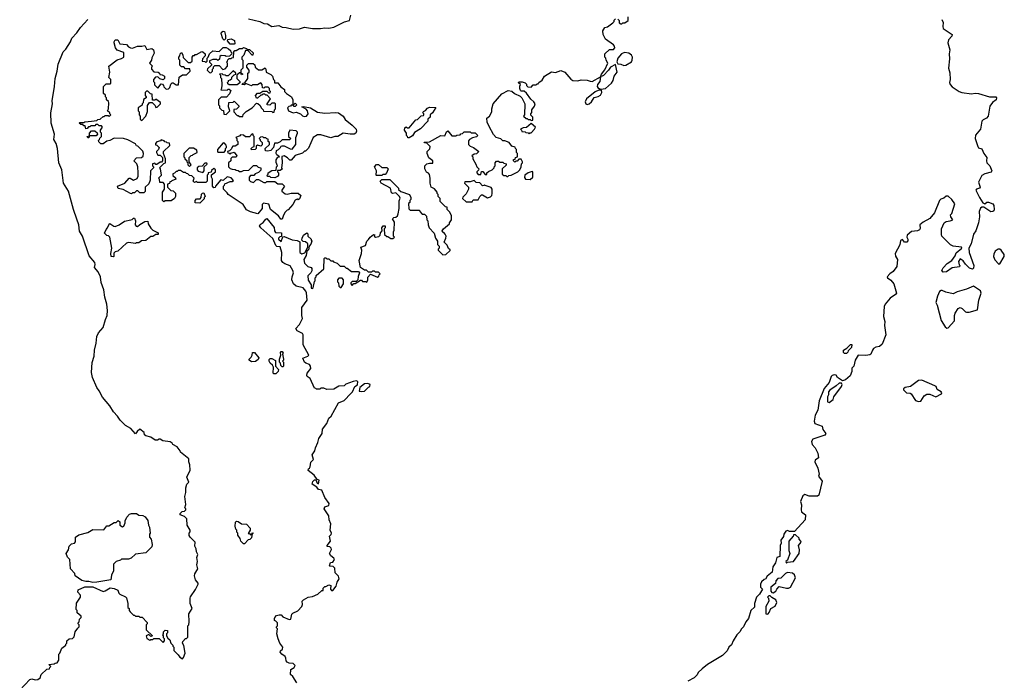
# Model space of a CAD drawing. Extents: x 1793424 to 1900092, y 321114 to 470632.
# Tile 184 of 256: x 1888635 to 1898318, y 398169 to 404662. Entities that reach past the tile are written whole.
import ezdxf

# ---------------------------------------------------------------- set-up
doc = ezdxf.new("R2010")
doc.units = 0

msp = doc.modelspace()

# ---------------------------------------------------------------- linework, layer by layer
at = {"layer": '0CON05XD'}
for points in [[(1889198.3, 402701.7), (1889164.2, 402795), (1889113.8, 402975), (1889066.7, 403055), (1889050, 403185), (1889018.8, 403255), (1889005.7, 403395), (1888992.5, 403445), (1888970, 403485), (1888975.9, 403535.9), (1888944, 403645), (1888941.2, 403745), (1888956.2, 403835), (1888953.8, 403865), (1888978, 404005), (1888982.5, 404085), (1889003.8, 404155), (1889013.8, 404225), (1889063.8, 404345), (1889088.8, 404371.2), (1889135, 404442.5), (1889148.3, 404481.7), (1889197.7, 404532.3), (1889232.5, 404585), (1889305, 404662.5)], [(1890885, 404671.2), (1890995, 404644.2), (1891034.3, 404624.3), (1891070.5, 404620.5), (1891115, 404593.8), (1891183, 404603), (1891217, 404587), (1891256.1, 404586.1), (1891325, 404568), (1891385, 404571.2), (1891435, 404588.8), (1891515, 404576.7), (1891593.8, 404573.8), (1891635, 404583.3), (1891675, 404580), (1891725, 404587.5), (1891828.3, 404641.7), (1891877, 404653), (1891892.5, 404705)], [(1891502.5, 402495), (1891507.5, 402485), (1891497.5, 402455), (1891480, 402435), (1891475, 402400), (1891460, 402385), (1891452.5, 402345), (1891430, 402305), (1891435, 402270), (1891470, 402235), (1891500, 402225), (1891507.5, 402215), (1891507, 402193), (1891497.5, 402175), (1891467.5, 402145), (1891473, 402103), (1891500, 402055), (1891501.7, 402021.7), (1891515, 402020), (1891520, 402025), (1891533, 402087), (1891540, 402095), (1891540, 402125), (1891550, 402135), (1891551.7, 402148.3), (1891627, 402213), (1891630, 402315), (1891635, 402320), (1891645, 402320), (1891655, 402310), (1891675, 402310), (1891695, 402290), (1891715, 402290), (1891721.7, 402281.7), (1891758.3, 402268.3), (1891785, 402240), (1891825, 402240), (1891845, 402220), (1891855, 402220), (1891898.3, 402188.3), (1891968.3, 402188.3), (1891977.5, 402175), (1891963, 402137), (1891960, 402105), (1891945, 402090), (1891905, 402090), (1891890, 402075), (1891890, 402065), (1891905, 402050), (1891921.7, 402068.3), (1891935, 402070), (1891985, 402100), (1891995, 402100), (1892005, 402090), (1892035, 402090), (1892048.3, 402081.7), (1892057.5, 402105), (1892058.3, 402131.7), (1892085, 402160), (1892155, 402130), (1892168.3, 402141.7), (1892170, 402155), (1892180, 402165), (1892165, 402180), (1892135, 402180), (1892125, 402190), (1892105, 402190), (1892095, 402180), (1892065, 402180), (1892045, 402200), (1892025, 402200), (1891987.5, 402227.5), (1891972.5, 402295), (1891997.5, 402365), (1892000, 402395), (1891990, 402425), (1892035, 402442.5), (1892047.5, 402485), (1892065, 402500), (1892080, 402525), (1892115, 402550), (1892128.3, 402548.3), (1892120, 402535), (1892133, 402523), (1892168.3, 402531.7), (1892180, 402545), (1892181.7, 402568.3), (1892200, 402585), (1892197.5, 402615), (1892210, 402635), (1892230, 402635), (1892230, 402615), (1892220, 402605), (1892221.7, 402551.7), (1892245, 402530), (1892255, 402530), (1892285, 402510), (1892305, 402510), (1892320, 402525), (1892310, 402535), (1892310, 402575), (1892317, 402593), (1892321.7, 402671.7), (1892302.5, 402705), (1892313, 402717), (1892335, 402720), (1892350, 402735), (1892357, 402753), (1892367.5, 402805), (1892368.3, 402881.7), (1892377, 402907), (1892370, 402925), (1892335, 402960), (1892305, 402953.3), (1892290.7, 402960.7), (1892280, 403005), (1892190, 403055), (1892180, 403075), (1892195, 403090), (1892275, 403090), (1892360, 403005), (1892361.7, 402991.7), (1892381.7, 402971.7), (1892467.5, 402945), (1892482.5, 402915), (1892480, 402895), (1892470, 402885), (1892470, 402865), (1892460, 402855), (1892461.7, 402801.7), (1892475, 402790), (1892565, 402790), (1892570, 402775), (1892591.7, 402751.7), (1892615, 402750), (1892635, 402730), (1892640, 402695), (1892650, 402685), (1892652.5, 402645), (1892662.5, 402615), (1892710, 402565), (1892722.5, 402515), (1892742.5, 402485), (1892743, 402453), (1892760, 402435), (1892760, 402415), (1892750, 402405), (1892750, 402395), (1892795, 402350), (1892827, 402353), (1892868.3, 402391.7), (1892868.3, 402398.3), (1892851.7, 402411.7), (1892840, 402445), (1892810, 402475), (1892826.4, 402513.6), (1892827.5, 402535), (1892820, 402555), (1892805, 402570), (1892795, 402570), (1892790, 402585), (1892803.6, 402606.4), (1892860, 402655), (1892860, 402665), (1892880, 402695), (1892880, 402735), (1892865, 402770), (1892840, 402795), (1892838.3, 402818.3), (1892821.7, 402821.7), (1892770, 402875), (1892770, 402905), (1892750, 402925), (1892750, 402945), (1892740, 402955), (1892740, 402965), (1892715, 403000), (1892682.5, 403015), (1892670, 403055), (1892672.5, 403105), (1892665, 403140), (1892655, 403152.5), (1892635, 403162.5), (1892620, 403195), (1892620, 403225), (1892640, 403245), (1892665, 403252.5), (1892698.3, 403251.7), (1892697.5, 403275), (1892657.5, 403305), (1892642.5, 403345), (1892643, 403367), (1892668.3, 403391.7), (1892670, 403415), (1892638.3, 403448.3), (1892615, 403450), (1892611.7, 403458.3), (1892665, 403460), (1892775, 403522.5), (1892815, 403520), (1892831.7, 403558.3), (1892845, 403570), (1892885, 403520), (1892925, 403520), (1892933, 403527), (1892965, 403530), (1892971.7, 403538.3), (1892988.3, 403541.7), (1893005, 403560), (1893065, 403560), (1893075, 403550), (1893115, 403550), (1893140, 403525), (1893128.3, 403511.7), (1893088.3, 403501.7), (1893057, 403483), (1893048.3, 403471.7), (1893047.5, 403455), (1893050, 403435), (1893065, 403420), (1893097, 403407), (1893150, 403365), (1893128.3, 403341.7), (1893105, 403340), (1893080, 403325), (1893090, 403315), (1893090, 403295), (1893121.7, 403241.7), (1893130, 403215), (1893150, 403195), (1893148.3, 403181.7), (1893130, 403165), (1893130, 403155), (1893145, 403140), (1893168.3, 403141.7), (1893175, 403170), (1893188.3, 403168.3), (1893211.7, 403141.7), (1893228.3, 403141.7), (1893230, 403155), (1893245, 403170), (1893280, 403185), (1893300, 403205), (1893300, 403215), (1893310, 403225), (1893310, 403255), (1893325, 403270), (1893345, 403270), (1893355, 403260), (1893385, 403260), (1893395, 403250), (1893420, 403245), (1893418.3, 403231.7), (1893380, 403195), (1893380, 403145), (1893395, 403130), (1893415, 403130), (1893425, 403120), (1893435, 403120), (1893445, 403130), (1893467, 403133), (1893535, 403167.5), (1893552.5, 403185), (1893567.5, 403215), (1893570, 403245), (1893580, 403255), (1893580, 403265), (1893565, 403290), (1893545, 403290), (1893528.3, 403271.7), (1893515, 403270), (1893505, 403260), (1893490, 403275), (1893491.7, 403288.3), (1893508.3, 403291.7), (1893511.7, 403308.3), (1893530, 403315), (1893530, 403345), (1893520, 403355), (1893520, 403385), (1893510, 403395), (1893508.3, 403408.3), (1893475, 403420), (1893450, 403455), (1893405, 403470), (1893385, 403470), (1893365, 403490), (1893320, 403505), (1893293, 403533), (1893253, 403613), (1893233, 403653), (1893230, 403695), (1893256.4, 403713.6), (1893277.5, 403755), (1893277.5, 403785), (1893290, 403835), (1893377, 403933), (1893437, 403967), (1893475, 403960), (1893500, 403935), (1893555, 403910), (1893573, 403893), (1893602.5, 403835), (1893600, 403725), (1893590, 403715), (1893615, 403690), (1893625, 403690), (1893635, 403680), (1893655, 403680), (1893665, 403670), (1893680, 403675), (1893680, 403705), (1893661.7, 403721.7), (1893660, 403735), (1893671.7, 403748.3), (1893670, 403775), (1893698.3, 403811.7), (1893702.5, 403835), (1893692.5, 403855), (1893660.7, 403880.7), (1893619.3, 403939.3), (1893595, 403960), (1893565, 403960), (1893560, 403965), (1893552.5, 403985), (1893552.5, 404007.5), (1893560, 404025), (1893541.7, 404041.7), (1893545, 404050), (1893575, 404050), (1893605, 404040), (1893618.3, 404028.3), (1893620, 404015), (1893631.7, 404001.7), (1893665, 404000), (1893685, 404020), (1893715, 404020), (1893725, 404030), (1893735, 404030), (1893740, 404045), (1893773, 404067), (1893795, 404107.5), (1893865, 404150), (1893905, 404142.5), (1893955, 404163.3), (1893996.4, 404146.4), (1894056.1, 404076.1), (1894075, 404063.8), (1894125, 404061.2), (1894155, 404070), (1894215, 404068.8), (1894245, 404056), (1894265, 404055.8), (1894345, 404100), (1894339.2, 404055), (1894318, 404025), (1894313.3, 404005), (1894325, 403987.5), (1894348.3, 403978.3), (1894395, 403986.2), (1894455, 404036.2), (1894472, 404065), (1894480, 404105), (1894511.4, 404145), (1894495, 404220), (1894443.6, 404196.4), (1894426.7, 404165), (1894375, 404113.8), (1894355, 404102.5), (1894350, 404105), (1894356.7, 404125), (1894389.5, 404170.5), (1894417.5, 404235), (1894402.5, 404265), (1894400, 404285), (1894390, 404295), (1894390, 404325), (1894435, 404370), (1894475, 404370), (1894487.5, 404385), (1894485, 404400), (1894473, 404413), (1894395, 404470), (1894372.5, 404515), (1894368.3, 404551.7), (1894390, 404585), (1894415, 404590), (1894468.3, 404631.7), (1894480, 404645), (1894481.7, 404658.3), (1894495, 404670)], [(1894518.3, 404668.3), (1894530, 404655), (1894531.7, 404631.7), (1894545, 404620), (1894555, 404620), (1894565, 404630), (1894585, 404630), (1894620, 404655), (1894618.3, 404688.3)], [(1897703.6, 404663.6), (1897716.7, 404635), (1897712, 404595), (1897716.2, 404575), (1897803.3, 404515), (1897800.7, 404499.3), (1897770, 404465), (1897761.2, 404435), (1897782, 404365), (1897773.8, 404325), (1897777.3, 404277.3), (1897770, 404185), (1897780.9, 404140.9), (1897784.6, 404075.4), (1897779.4, 404045), (1897785, 404024.3), (1897805, 404001.9), (1897874, 403955), (1897898.8, 403945), (1897995, 403933.8), (1898029.3, 403939.3), (1898065, 403936.7), (1898172.9, 403902.9), (1898235, 403902.5), (1898240, 403895), (1898236.7, 403875), (1898202.3, 403847.7), (1898175, 403812.5), (1898160, 403715), (1898143.3, 403695), (1898111.2, 403678.8), (1898095.9, 403664.1), (1898083.8, 403585), (1898034.4, 403525.6), (1898032, 403495), (1898056.7, 403415), (1898065, 403403.3), (1898095, 403391.2), (1898116, 403345), (1898145.9, 403305.9), (1898141.2, 403275), (1898146.1, 403256.1), (1898173.8, 403225), (1898193.3, 403175), (1898187.1, 403162.9), (1898125, 403147.5), (1898095, 403130), (1898063.8, 403065), (1898080, 403015), (1898073.6, 403006.4), (1898044.4, 402995.6), (1898038.8, 402985), (1898073, 402913), (1898105, 402862.5), (1898125, 402852.5), (1898145, 402867.5), (1898163, 402867), (1898205, 402852.5), (1898213.3, 402835), (1898218.8, 402795), (1898215.8, 402784.2), (1898205, 402776.7), (1898185, 402774.3), (1898115, 402818.8), (1898095, 402817.5), (1898085, 402810), (1898071.2, 402775), (1898072.5, 402725), (1898062.5, 402665), (1898037.5, 402587.5)], [(1890645, 404460), (1890633, 404473), (1890617.5, 404525), (1890620.7, 404539.3), (1890635, 404547.5), (1890647.5, 404545), (1890660, 404505), (1890660, 404475), (1890645, 404460)], [(1891215, 402700), (1891201.7, 402701.7), (1891180, 402735), (1891102.5, 402795), (1891085, 402850), (1891031.7, 402858.3), (1891020, 402845), (1891020, 402805), (1890977, 402753), (1890905, 402772.5), (1890865, 402792.5), (1890833.9, 402843.9), (1890683.6, 402943.6), (1890675, 402960), (1890640, 402995), (1890640, 403025), (1890650, 403035), (1890651.7, 403048.3), (1890705, 403070), (1890725, 403070), (1890738.3, 403081.7), (1890715, 403107.5), (1890675, 403117.5), (1890635, 403080), (1890611.7, 403088.3), (1890560, 403025), (1890558.3, 403011.7), (1890545, 403010), (1890530, 403025), (1890530, 403095), (1890520, 403115), (1890521.7, 403138.3), (1890560, 403165), (1890560, 403185), (1890545, 403200), (1890521.7, 403178.3), (1890518.3, 403161.7), (1890490, 403155), (1890490, 403145), (1890480, 403135), (1890480, 403075), (1890465, 403060), (1890385, 403060), (1890375, 403070), (1890353, 403063), (1890340, 403075), (1890350, 403105), (1890328.3, 403128.3), (1890305, 403130), (1890288.3, 403148.3), (1890275, 403150), (1890265, 403160), (1890245, 403160), (1890215, 403180), (1890195, 403180), (1890185, 403170), (1890175, 403170), (1890158.3, 403151.7), (1890141.7, 403148.3), (1890141.7, 403131.7), (1890168.3, 403108.3), (1890170, 403095), (1890131.7, 403078.3), (1890125, 403070), (1890111.7, 403068.3), (1890108.3, 403051.7), (1890090, 403045), (1890090, 403015), (1890121.7, 402981.7), (1890145, 402980), (1890168.3, 402958.3), (1890167.5, 402925), (1890156.4, 402903.6), (1890125, 402880), (1890065, 402880), (1890051.7, 402871.7), (1890040, 402885), (1890040, 402965), (1890060, 402995), (1890060, 403045), (1890045, 403060), (1890011.7, 403061.7), (1890010, 403095), (1890000, 403105), (1890030, 403135), (1890020, 403195), (1890010, 403205), (1890051.7, 403248.3), (1890070, 403255), (1890070, 403295), (1890050, 403345), (1890050, 403365), (1890110, 403425), (1890108.3, 403448.3), (1890085, 403450), (1890078.3, 403458.3), (1890061.7, 403461.7), (1890055, 403470), (1890025, 403480), (1890018.3, 403471.7), (1889985, 403460), (1889970, 403445), (1889971.7, 403431.7), (1889985, 403430), (1890007.5, 403405), (1890000, 403385), (1889980, 403365), (1889980, 403355), (1889995, 403330), (1890015, 403330), (1890038.3, 403308.3), (1890040, 403275), (1890028.3, 403261.7), (1890015, 403260), (1889985, 403240), (1889975, 403240), (1889965, 403250), (1889940, 403245), (1889940, 403225), (1889950, 403215), (1889950, 403205), (1889920, 403175), (1889917, 403083), (1889905, 403050), (1889870, 403015), (1889868.3, 402971.7), (1889855, 402960), (1889815, 402960), (1889798.3, 402978.3), (1889785, 402980), (1889765, 402960), (1889745, 402960), (1889735, 402950), (1889725, 402952.5), (1889653.6, 402993.6), (1889605, 403002.5), (1889597.5, 403025), (1889670, 403055), (1889710, 403105), (1889720, 403105), (1889755, 403083.3), (1889789.2, 403100.8), (1889798.8, 403125), (1889801.2, 403155), (1889797.5, 403215), (1889787.5, 403245), (1889757.5, 403275), (1889785, 403303.3), (1889831.7, 403308.3), (1889848.3, 403321.7), (1889852.5, 403345), (1889845, 403370), (1889798.3, 403418.3), (1889785, 403422.5), (1889775, 403440), (1889699.5, 403479.5), (1889656.4, 403493.6), (1889563.6, 403496.4), (1889520, 403475), (1889491.7, 403468.3), (1889455, 403440), (1889431.7, 403441.7), (1889411.7, 403461.7), (1889410, 403475), (1889420, 403485), (1889421.7, 403498.3), (1889440, 403515), (1889440, 403545), (1889430, 403555), (1889430, 403575), (1889450, 403605), (1889438.3, 403618.3), (1889415, 403620), (1889405, 403630), (1889385, 403630), (1889375, 403620), (1889335, 403620), (1889325, 403610), (1889311.7, 403608.3), (1889298.3, 403591.7), (1889285, 403590), (1889278.3, 403618.3), (1889265, 403620), (1889255, 403630), (1889235, 403630), (1889220, 403645), (1889225, 403650), (1889265, 403650), (1889275, 403657.5), (1889340, 403665), (1889395, 403670), (1889405, 403680), (1889427, 403683), (1889455, 403710), (1889465, 403710), (1889475, 403720), (1889505, 403720), (1889515, 403710), (1889530, 403725), (1889520, 403735), (1889520, 403745), (1889500, 403765), (1889507.5, 403785), (1889510, 403845), (1889507, 403857), (1889490, 403875), (1889490, 403895), (1889480, 403905), (1889478.3, 403918.3), (1889460, 403935), (1889460, 404005), (1889485, 404030), (1889525, 404030), (1889530, 404035), (1889530, 404075), (1889510, 404095), (1889520, 404145), (1889512.5, 404205), (1889595, 404267.5), (1889635, 404280), (1889660, 404295), (1889658.3, 404338.3), (1889595, 404361.2), (1889576.7, 404385), (1889562.5, 404435), (1889562.5, 404445), (1889575, 404462.5), (1889600, 404465), (1889620, 404425), (1889685, 404418), (1889705.9, 404395.9), (1889725, 404386.7), (1889745, 404382.5), (1889795, 404400), (1889835, 404400), (1889865, 404407.5), (1889885, 404367.5), (1889935, 404380), (1889950, 404365), (1889956.4, 404333.6), (1889933, 404287), (1889930, 404265), (1889910, 404235), (1889940, 404205), (1889930, 404195), (1889930, 404175), (1889955, 404150), (1889997, 404147), (1890010, 404135), (1890011.7, 404121.7), (1890035, 404120), (1890060, 404105), (1890060, 404085), (1890045, 404070), (1890011.7, 404081.7), (1889995, 404100), (1889971.7, 404098.3), (1889950, 404075), (1889950, 404055), (1889960, 404045), (1889961.7, 404021.7), (1889995, 403990), (1890025, 404030), (1890038.3, 404028.3), (1890050, 404015), (1890051.7, 404001.7), (1890075, 403980), (1890098.3, 403981.7), (1890110, 403995), (1890121.7, 404028.3), (1890135, 404040), (1890145, 404040), (1890175, 404020), (1890198.3, 404021.7), (1890201.7, 404098.3), (1890235, 404120), (1890275, 404120), (1890310, 404155), (1890308.3, 404178.3), (1890265, 404180), (1890248.3, 404198.3), (1890225, 404200), (1890210, 404215), (1890210, 404265), (1890200, 404275), (1890200, 404295), (1890210, 404305), (1890213, 404327), (1890225, 404340), (1890240, 404315), (1890241.7, 404291.7), (1890291.7, 404241.7), (1890315, 404240), (1890330, 404255), (1890330, 404295), (1890341.7, 404308.3), (1890355, 404310), (1890361.7, 404318.3), (1890375, 404320), (1890425, 404347.5), (1890437, 404347), (1890460, 404325), (1890460, 404305), (1890431.7, 404278.3), (1890430, 404255), (1890455, 404250), (1890465, 404240), (1890480, 404255), (1890480, 404285), (1890490, 404295), (1890500, 404325), (1890533, 404357), (1890595, 404350), (1890635, 404390), (1890665, 404390), (1890690, 404375), (1890708.3, 404358.3), (1890710, 404345), (1890720, 404335), (1890718.3, 404321.7), (1890698.3, 404301.7), (1890665, 404300), (1890655, 404307.5), (1890615, 404310), (1890601.7, 404298.3), (1890600, 404275), (1890585, 404260), (1890575, 404270), (1890535, 404270), (1890501.7, 404258.3), (1890500, 404245), (1890520, 404225), (1890520, 404215), (1890481.7, 404178.3), (1890480, 404165), (1890501.7, 404141.7), (1890515, 404140), (1890530, 404155), (1890530, 404175), (1890540, 404185), (1890541.7, 404198.3), (1890555, 404210), (1890595, 404210), (1890633, 404173), (1890655, 404180), (1890680, 404205), (1890680, 404235), (1890670, 404245), (1890680, 404255), (1890681.7, 404268.3), (1890695, 404280), (1890715, 404280), (1890721.7, 404288.3), (1890738.3, 404291.7), (1890740, 404345), (1890751.7, 404358.3), (1890765, 404360), (1890795, 404380), (1890825, 404380), (1890835, 404387.5), (1890865, 404380), (1890875, 404370), (1890895, 404370), (1890930, 404335), (1890928.3, 404311.7), (1890921.7, 404311.7), (1890878.3, 404358.3), (1890855, 404360), (1890838.3, 404311.7), (1890820, 404295), (1890820, 404275), (1890830, 404265), (1890830, 404185), (1890810, 404165), (1890810, 404140), (1890830, 404125), (1890815, 404120), (1890810, 404140), (1890795, 404140), (1890770, 404115), (1890770, 404085), (1890800, 404055), (1890798.3, 404041.7), (1890775, 404020), (1890695, 404020), (1890681.7, 404031.7), (1890680, 404045), (1890690, 404055), (1890690, 404065), (1890705, 404070), (1890720, 404085), (1890721.7, 404098.3), (1890745, 404120), (1890760, 404125), (1890760, 404135), (1890735, 404160), (1890685, 404110), (1890665, 404110), (1890657, 404117), (1890635, 404120), (1890625, 404130), (1890600, 404125), (1890610, 404115), (1890610, 404095), (1890620, 404085), (1890621.7, 404021.7)], [(1890745, 404420), (1890705, 404420), (1890680, 404455), (1890681.7, 404468.3), (1890715, 404472.5), (1890746.4, 404456.4), (1890750, 404425), (1890745, 404420)], [(1894575, 404210.8), (1894595, 404214.4), (1894651.1, 404248.9), (1894659.4, 404265), (1894661.1, 404295), (1894651.9, 404311.9), (1894625, 404331.1), (1894581.2, 404338.8), (1894554.2, 404325.8), (1894516.2, 404283.8), (1894507, 404247), (1894518.3, 404228.3), (1894545, 404226), (1894575, 404210.8)], [(1890621.7, 404021.7), (1890620, 403985), (1890611.7, 403971.7), (1890675, 403970), (1890685, 403980), (1890695, 403980), (1890710, 403965), (1890698.3, 403931.7), (1890668.3, 403901.7), (1890615, 403900), (1890590, 403875), (1890590, 403825), (1890600, 403815), (1890600, 403795), (1890621.7, 403771.7), (1890638.3, 403768.3), (1890641.7, 403731.7), (1890665, 403730), (1890700, 403765), (1890690, 403805), (1890691.7, 403848.3), (1890735, 403850), (1890745, 403860), (1890790, 403815), (1890790, 403805), (1890768.3, 403781.7), (1890741.7, 403778.3), (1890740, 403755), (1890775, 403720), (1890785, 403720), (1890795, 403710), (1890828.3, 403711.7), (1890831.7, 403728.3), (1890861.7, 403758.3), (1890920, 403795), (1890965, 403840), (1890978.3, 403838.3), (1890998.3, 403818.3), (1891010, 403795), (1891030, 403775), (1891031.7, 403761.7), (1891115, 403760), (1891125, 403750), (1891138.3, 403751.7), (1891140, 403775), (1891150, 403785), (1891150, 403835), (1891145, 403840), (1891115, 403840), (1891095, 403820), (1891070, 403825), (1891070, 403835), (1891100, 403885), (1891068.3, 403918.3), (1891055, 403920), (1891045, 403930), (1891025, 403930), (1891015, 403920), (1891005, 403920), (1890975, 403890), (1890965, 403890), (1890952.5, 403915), (1890975, 403940), (1890995, 403940), (1891025, 403960), (1891065, 403960), (1891081.7, 403941.7), (1891098.3, 403941.7), (1891100, 403955), (1891090, 403965), (1891090, 403985), (1891078.3, 403998.3), (1891045, 404000), (1891035, 403990), (1891021.7, 403991.7), (1891020, 404025), (1891005, 404040), (1890975, 404020), (1890925, 404020), (1890915, 404010), (1890865, 404030), (1890855, 404030), (1890845, 404020), (1890820, 404025), (1890831.7, 404038.3), (1890848.3, 404041.7), (1890880, 404085), (1890880, 404135), (1890890, 404145), (1890890, 404165), (1890870, 404195), (1890870, 404215), (1890885, 404230), (1890931.7, 404231.7), (1890947, 404217), (1890950, 404195), (1890985, 404170), (1891015, 404170), (1891048.3, 404188.3), (1891057, 404177), (1891060, 404145), (1891105, 404122.5), (1891122.5, 404105), (1891130, 404075), (1891140, 404065), (1891141.7, 404041.7), (1891175, 404040), (1891203.3, 404003.3), (1891240, 403975), (1891240, 403955), (1891260, 403935), (1891307.5, 403905), (1891320, 403875), (1891321.7, 403831.7), (1891335, 403830), (1891345, 403840), (1891360, 403825), (1891345, 403810), (1891335, 403810), (1891325, 403820), (1891305, 403820), (1891298.3, 403811.7), (1891281.7, 403808.3), (1891270, 403795), (1891280, 403765), (1891325, 403747.5), (1891355, 403752.5), (1891396.1, 403736.1), (1891415, 403716.7), (1891431.7, 403711.7), (1891455.7, 403714.3), (1891472, 403735), (1891464.3, 403764.3), (1891451.7, 403781.7), (1891410, 403805), (1891425, 403810), (1891495, 403796.7), (1891565, 403751.2), (1891635, 403742), (1891745, 403748.8), (1891770, 403745), (1891817.5, 403715), (1891835, 403680), (1891905.9, 403625.9), (1891942.5, 403585), (1891947.5, 403565), (1891940, 403545), (1891925, 403537.5), (1891885, 403536.7), (1891815, 403546.7), (1891765, 403513.3), (1891735, 403513.3), (1891695, 403500), (1891595, 403531.2), (1891565, 403530), (1891522.5, 403505), (1891475, 403400), (1891445, 403370), (1891435, 403370), (1891415, 403350), (1891345, 403327.5), (1891305, 403282.5), (1891291.7, 403281.7), (1891270, 403305), (1891235, 403322.5), (1891211.7, 403318.3), (1891217.5, 403255), (1891210, 403205), (1891220, 403195), (1891195, 403180), (1891171.7, 403178.3), (1891170, 403165), (1891180, 403155), (1891180, 403135), (1891169.3, 403120.7), (1891145, 403107.5), (1891105, 403110), (1891095, 403120), (1891071.7, 403121.7), (1891070, 403135), (1891080, 403145), (1891080, 403155), (1891115, 403180), (1891158.3, 403181.7), (1891160, 403215), (1891170, 403225), (1891157, 403257), (1891157, 403283), (1891175, 403310), (1891190, 403315), (1891163.3, 403333.3), (1891157.5, 403345), (1891160, 403375), (1891180, 403385), (1891200, 403405), (1891205, 403420), (1891215, 403422.5), (1891235, 403422.5), (1891295, 403392.5), (1891315, 403390), (1891350, 403435), (1891350, 403505), (1891367.5, 403545), (1891367, 403557), (1891355, 403570), (1891290, 403575), (1891277.5, 403545), (1891280, 403515), (1891300, 403495), (1891288.3, 403481.7), (1891215, 403480), (1891195, 403460), (1891171.7, 403448.3), (1891141.7, 403448.3), (1891130, 403405), (1891105, 403377.5), (1891075, 403370), (1891051.7, 403371.7), (1891050, 403395), (1891090, 403435), (1891090, 403455), (1891080, 403465), (1891078.3, 403488.3), (1891065, 403490), (1891055, 403500), (1891035, 403500), (1891025, 403510), (1891001.7, 403508.3), (1890990, 403495), (1891000, 403485), (1891000, 403475), (1891020, 403455), (1891018.3, 403431.7), (1891005, 403420), (1890975, 403430), (1890961.7, 403418.3), (1890960, 403395), (1890950, 403385), (1890915, 403382.5), (1890910, 403395), (1890925, 403410), (1890940, 403415), (1890940, 403515), (1890930, 403525), (1890930, 403535), (1890921.7, 403538.3), (1890895, 403510), (1890855, 403510), (1890837, 403527), (1890805, 403530), (1890798.3, 403521.7), (1890760, 403505), (1890770, 403495), (1890770, 403475), (1890780, 403465), (1890780, 403435), (1890755, 403420), (1890731.7, 403418.3), (1890720, 403405), (1890718.3, 403391.7), (1890698.3, 403371.7), (1890680, 403365), (1890681.7, 403351.7), (1890695, 403350), (1890705, 403340), (1890711.7, 403348.3), (1890745, 403360), (1890770, 403325), (1890765, 403310), (1890725, 403310), (1890711.7, 403298.3), (1890710, 403275), (1890690, 403255), (1890690, 403215), (1890705, 403200), (1890723, 403193), (1890755, 403190), (1890763, 403183), (1890785, 403180), (1890795, 403170), (1890815, 403170), (1890835, 403180), (1890887, 403183), (1890935, 403230), (1890965, 403230), (1890981.7, 403211.7), (1891006.4, 403206.4), (1891007, 403183), (1890985, 403160), (1890951.7, 403148.3), (1890938.3, 403131.7), (1890905, 403130), (1890890, 403115), (1890893, 403083), (1890905, 403070), (1890935, 403060), (1890951.7, 403078.3), (1890965, 403090), (1890985, 403090), (1891035, 403060), (1891055, 403060), (1891065, 403070), (1891145, 403070), (1891175, 403050), (1891217, 403047), (1891237.5, 403025), (1891213, 402987), (1891212.5, 402975), (1891245, 402950), (1891265, 402947.5), (1891305, 402957.5), (1891375, 402957.5), (1891400, 402935), (1891385, 402900), (1891375, 402892.5), (1891365, 402897.5), (1891343.6, 402886.4), (1891322.5, 402845), (1891275, 402792.5), (1891265, 402790), (1891245, 402770), (1891228.3, 402741.7), (1891215, 402700)], [(1889835, 403670), (1889877, 403713), (1889891.7, 403758.3), (1889893, 403817), (1889911.7, 403848.3), (1889938.3, 403848.3), (1889968.3, 403818.3), (1889975, 403800), (1889988.3, 403801.7), (1890020, 403835), (1890018.3, 403848.3), (1889975, 403880), (1889965, 403870), (1889941.7, 403871.7), (1889938.3, 403928.3), (1889921.7, 403931.7), (1889895, 403960), (1889881.7, 403958.3), (1889870, 403945), (1889870, 403915), (1889880, 403905), (1889880, 403895), (1889851.7, 403878.3), (1889850, 403845), (1889840, 403835), (1889838.3, 403821.7), (1889800, 403795), (1889800, 403765), (1889810, 403755), (1889810, 403725), (1889820, 403715), (1889820, 403685), (1889835, 403670)], [(1894215, 403828.5), (1894235, 403833.1), (1894258.5, 403855), (1894283, 403897), (1894325, 403907.3), (1894345, 403920.6), (1894358.6, 403945), (1894355, 403970), (1894330.7, 403969.3), (1894295, 403952), (1894207.5, 403882.5), (1894197.1, 403855), (1894202.9, 403835), (1894215, 403828.5)], [(1892465, 403500), (1892451.7, 403501.7), (1892450, 403515), (1892440, 403525), (1892440, 403545), (1892420, 403575), (1892421.7, 403598.3), (1892435, 403610), (1892445, 403600), (1892465, 403600), (1892531.7, 403678.3), (1892548.3, 403681.7), (1892583, 403717), (1892605, 403720), (1892610, 403725), (1892610, 403735), (1892600, 403745), (1892605, 403760), (1892625, 403770), (1892645, 403792.5), (1892665, 403802.5), (1892728.3, 403798.3), (1892693, 403747), (1892670, 403725), (1892670, 403705), (1892650, 403685), (1892650, 403665), (1892575, 403590), (1892517, 403553), (1892499.3, 403520.7), (1892465, 403500)], [(1889315, 403500), (1889305, 403500), (1889300, 403515), (1889320, 403520), (1889320, 403545), (1889341.7, 403568.3), (1889375, 403570), (1889398.3, 403548.3), (1889400, 403535), (1889388.3, 403521.7), (1889320, 403520), (1889315, 403500)], [(1893645, 403540), (1893651.7, 403548.3), (1893665, 403550), (1893697.5, 403585), (1893707.5, 403605), (1893665, 403640), (1893618.3, 403601.7), (1893585, 403600), (1893560, 403585), (1893570, 403575), (1893571.7, 403561.7), (1893605, 403560), (1893611.7, 403551.7), (1893635, 403550), (1893645, 403540)], [(1890305, 403220), (1890320, 403235), (1890300, 403265), (1890301.7, 403308.3), (1890321.7, 403328.3), (1890335, 403330), (1890341.7, 403338.3), (1890380, 403355), (1890378.3, 403378.3), (1890345, 403400), (1890301.7, 403398.3), (1890250, 403345), (1890250, 403315), (1890260, 403305), (1890260, 403295), (1890278.3, 403278.3), (1890280, 403265), (1890290, 403255), (1890290, 403235), (1890305, 403220)], [(1890645, 403360), (1890660, 403375), (1890660, 403395), (1890670, 403405), (1890670, 403415), (1890667, 403427), (1890648.3, 403448.3), (1890635, 403450), (1890580, 403385), (1890580, 403365), (1890585, 403360), (1890645, 403360)], [(1890435, 403160), (1890450, 403175), (1890450, 403215), (1890478.3, 403241.7), (1890475, 403250), (1890455, 403250), (1890428.3, 403221.7), (1890395, 403220), (1890380, 403205), (1890380, 403185), (1890391.7, 403171.7), (1890435, 403160)], [(1892195, 403130), (1892145, 403130), (1892140, 403135), (1892142.5, 403175), (1892123.3, 403215), (1892145, 403240), (1892165, 403240), (1892195, 403210), (1892245, 403210), (1892260, 403195), (1892245, 403160), (1892228.3, 403141.7), (1892205, 403140), (1892195, 403130)], [(1893655, 403090), (1893680, 403115), (1893680, 403165), (1893675, 403170), (1893635, 403157.5), (1893603.3, 403135), (1893600.7, 403110.7), (1893610, 403095), (1893655, 403090)], [(1893085, 402870), (1893095, 402890), (1893145, 402890), (1893160, 402925), (1893175, 402940), (1893185, 402940), (1893235, 402910), (1893265, 402920), (1893276.7, 402933.3), (1893282.5, 402955), (1893282.5, 402995), (1893273, 403013), (1893212.5, 403032.5), (1893205, 403040), (1893198.3, 403031.7), (1893185, 403030), (1893158.3, 403058.3), (1893123, 403063), (1893105, 403080), (1893065, 403067.5), (1893011.7, 403068.3), (1893010, 403055), (1893050, 403015), (1893050, 402995), (1893025, 402950), (1892991.7, 402918.3), (1892990, 402905), (1893025, 402870), (1893085, 402870)], [(1890405, 402860), (1890361.7, 402861.7), (1890360, 402885), (1890375, 402900), (1890408.3, 402901.7), (1890420, 402915), (1890421.7, 402948.3), (1890431.7, 402958.3), (1890445, 402960), (1890460, 402925), (1890450, 402915), (1890448.3, 402901.7), (1890405, 402860)], [(1898037.5, 402587.5), (1898016.1, 402553.9), (1897990.5, 402459.5), (1897970, 402415), (1897971.2, 402375), (1898016.7, 402245), (1898015, 402220), (1898005, 402210), (1897975, 402220), (1897935, 402260), (1897913, 402293), (1897885, 402310), (1897867.5, 402285), (1897873, 402253), (1897880, 402245), (1897878.3, 402231.7), (1897805, 402222.5), (1897747.7, 402182.3), (1897715, 402180), (1897703.3, 402195), (1897715.9, 402224.1), (1897755, 402266.7), (1897802.5, 402295), (1897835, 402340), (1897845, 402370), (1897900, 402415), (1897895, 402427.5), (1897815, 402436.7), (1897789.3, 402449.3), (1897703.6, 402533.6), (1897699.3, 402549.3), (1897701.2, 402605), (1897726.7, 402665), (1897745, 402678.8), (1897786.1, 402683.9), (1897810, 402695), (1897792.5, 402725), (1897790, 402745), (1897801.7, 402758.3), (1897831.7, 402851.7), (1897803, 402893), (1897767, 402927), (1897745, 402926.7), (1897723.6, 402906.4), (1897691.7, 402898.3), (1897680, 402885), (1897632.5, 402765), (1897585, 402707.5), (1897519.3, 402670.7), (1897487.5, 402645), (1897491.7, 402608.3), (1897483.8, 402595), (1897465, 402586.9), (1897405, 402580), (1897363.3, 402545), (1897357.5, 402525), (1897368, 402505), (1897367.7, 402487.7), (1897360, 402475), (1897335, 402474.2), (1897315, 402500), (1897297.3, 402492.7), (1897290.2, 402449.8), (1897244.2, 402365), (1897246.1, 402336.1), (1897266.7, 402305), (1897260.8, 402235), (1897225, 402185.7), (1897193.1, 402165), (1897167.1, 402135), (1897170, 402125), (1897200.8, 402100.9), (1897229.5, 402065), (1897258.1, 401975), (1897248.8, 401961.2), (1897195.8, 401925), (1897146.2, 401865), (1897135.9, 401844.1), (1897128.8, 401745), (1897141.2, 401695), (1897140, 401655), (1897153.8, 401565), (1897115, 401472.5), (1897089.7, 401450.3), (1897055, 401443.1), (1897031.4, 401428.6), (1897020, 401415), (1897006.2, 401375), (1896993.9, 401366.1), (1896955, 401360), (1896880, 401365), (1896851.2, 401315), (1896836.7, 401255), (1896817.5, 401235), (1896818.8, 401205), (1896800.3, 401159.7), (1896755, 401120.8), (1896725, 401112.5), (1896677.5, 401145), (1896665, 401167.5), (1896645, 401172.5), (1896625, 401163.3), (1896616.1, 401153.9), (1896595.8, 401094.2), (1896545, 401037.5), (1896498, 400915), (1896483.3, 400825), (1896458.8, 400775), (1896446.7, 400715), (1896455, 400692.5), (1896525, 400667.5), (1896532.3, 400632.3), (1896562.5, 400595), (1896551.7, 400578.3), (1896435, 400537.5), (1896420, 400515), (1896426.4, 400486.4), (1896457.5, 400455), (1896485, 400400), (1896490, 400355), (1896458.3, 400331.7), (1896453, 400317), (1896484.2, 400255), (1896496.2, 400195), (1896491.2, 400175), (1896526.9, 400125), (1896493, 399987), (1896482.1, 399977.9), (1896465, 399978.2), (1896398.1, 399978.1), (1896355, 399994), (1896335, 399982.5), (1896313.8, 399925), (1896323.6, 399893.6), (1896320, 399845), (1896324.5, 399824.5), (1896361.2, 399795), (1896358.8, 399745), (1896255, 399630), (1896205, 399632.5), (1896185, 399640), (1896170, 399635), (1896150, 399605), (1896147, 399583), (1896120, 399545), (1896122.5, 399515), (1896112.5, 399495), (1896110, 399385), (1896080, 399375), (1896067, 399323), (1896042.5, 399285), (1896035, 399230), (1895987, 399193), (1895968.3, 399161.7), (1895955, 399160), (1895930, 399135), (1895920, 399115), (1895920, 399085), (1895940, 399065), (1895910, 399015), (1895880, 398985), (1895862.5, 398925), (1895861.7, 398888.3), (1895823.9, 398856.1), (1895802.5, 398775), (1895776.4, 398743.6), (1895752.5, 398695), (1895732.5, 398675), (1895716.4, 398643.6), (1895687.5, 398615), (1895650, 398555), (1895633.6, 398516.4), (1895607.5, 398495), (1895593, 398457), (1895545, 398412.5), (1895400, 398325), (1895345, 398280), (1895307.5, 398245), (1895296.4, 398223.6), (1895266.4, 398193.6), (1895205, 398160)], [(1888635, 398072.5), (1888735, 398177.5), (1888755, 398183.3), (1888786.4, 398173.6), (1888815, 398176.7), (1888836.2, 398193.8), (1888847.5, 398225), (1888901.7, 398278.3), (1888928.3, 398281.7), (1888930, 398295), (1888940, 398305), (1888920, 398325), (1888975, 398330), (1888983, 398337), (1889005, 398340), (1889020, 398365), (1889020, 398425), (1889030, 398435), (1889050, 398485), (1889090, 398515), (1889090, 398525), (1889100, 398535), (1889100, 398555), (1889120, 398575), (1889155, 398580), (1889170, 398595), (1889180, 398645), (1889208.3, 398681.7), (1889220, 398695), (1889220, 398715), (1889210, 398725), (1889210, 398735), (1889220, 398745), (1889221.7, 398768.3), (1889240, 398785), (1889238.3, 398798.3), (1889201.7, 398831.7), (1889200, 398855), (1889190, 398865), (1889193, 398927), (1889232.5, 398985), (1889232.5, 399005), (1889207.5, 399035), (1889210.7, 399059.3), (1889275, 399086.7), (1889355, 399086.7), (1889455, 399042.5), (1889475, 399047.5), (1889525, 399077.5), (1889565, 399070), (1889600, 399055), (1889610, 399025), (1889620, 399015), (1889675, 398990), (1889685, 398980), (1889700, 398925), (1889700, 398885), (1889710, 398875), (1889710, 398855), (1889721.7, 398841.7), (1889755, 398810), (1889765, 398810), (1889775, 398800), (1889805, 398800), (1889815, 398790), (1889838.3, 398788.3), (1889888.3, 398738.3), (1889890, 398725), (1889880, 398715), (1889880, 398665), (1889940, 398605), (1889925, 398600), (1889905, 398620), (1889880, 398605), (1889885, 398580), (1889915, 398562.5), (1889925, 398570), (1889945, 398570), (1889955, 398580), (1890005, 398580), (1890045, 398540), (1890060, 398555), (1890060, 398575), (1890050, 398585), (1890050, 398605), (1890042.5, 398615), (1890050, 398625), (1890050, 398645), (1890065, 398660), (1890088.3, 398658.3), (1890090, 398635), (1890080, 398625), (1890080, 398605), (1890091.7, 398581.7), (1890110, 398565), (1890120, 398535), (1890140, 398515), (1890140, 398505), (1890150, 398495), (1890151.7, 398461.7), (1890195, 398420), (1890210, 398395), (1890235, 398380), (1890247, 398393), (1890262.5, 398435), (1890249.3, 398509.3), (1890237.5, 398535), (1890238.3, 398551.7), (1890265, 398580), (1890275, 398580), (1890287, 398593), (1890290, 398705), (1890297, 398713), (1890302.5, 398745), (1890298.3, 398821.7), (1890332.5, 398875), (1890312.5, 398925), (1890310, 398975), (1890315, 398990), (1890365, 399060), (1890390, 399115), (1890390, 399125), (1890362.5, 399155), (1890353.3, 399195), (1890357.5, 399215), (1890387.5, 399265), (1890377.5, 399305), (1890382.5, 399335), (1890377.5, 399375), (1890387.5, 399405), (1890373, 399433), (1890371.7, 399461.7), (1890358.3, 399488.3), (1890360, 399525), (1890310, 399575), (1890303, 399593), (1890300, 399615), (1890311.7, 399628.3), (1890312.5, 399645), (1890283, 399693), (1890277.5, 399755), (1890255, 399780), (1890212.5, 399795), (1890213, 399807), (1890231.7, 399828.3), (1890255, 399830), (1890270, 399845), (1890270, 399855), (1890260, 399865), (1890270, 399895), (1890257.5, 399975), (1890267.5, 400015), (1890268.3, 400061.7), (1890280, 400095), (1890297.5, 400115), (1890280, 400165), (1890312.5, 400235), (1890307.5, 400285), (1890297.5, 400315), (1890297.5, 400345), (1890215, 400410), (1890212.5, 400425), (1890183, 400463), (1890140, 400485), (1890135, 400500), (1890115, 400512.5), (1890043.6, 400523.6), (1890015, 400540), (1890005, 400540), (1889991.7, 400528.3), (1889968.3, 400528.3), (1889925, 400557.5), (1889875, 400570), (1889863, 400583), (1889860, 400605), (1889815, 400636.7), (1889790, 400615), (1889775, 400590), (1889727.5, 400645), (1889673.9, 400673.9), (1889622.5, 400725), (1889597.5, 400765), (1889557.7, 400807.7), (1889521.2, 400865), (1889450.9, 400950.9), (1889416.7, 401015), (1889393.8, 401045), (1889351.2, 401145), (1889340, 401195), (1889346.4, 401293.6), (1889366.7, 401355), (1889370, 401415), (1889388.3, 401481.7), (1889393.6, 401546.4), (1889410, 401585), (1889456.7, 401635), (1889477.5, 401715), (1889496.2, 401753.8), (1889498.8, 401805), (1889492, 401865), (1889471.2, 401935), (1889463.3, 402005), (1889435, 402080), (1889430, 402135), (1889406, 402185), (1889370, 402225), (1889378.8, 402255), (1889373.8, 402275), (1889319.7, 402339.7), (1889254.2, 402535), (1889224.3, 402584.3), (1889215.7, 402645), (1889198.3, 402701.7)], [(1889555, 402330), (1889533.3, 402335), (1889530, 402365), (1889542.5, 402415), (1889520, 402525), (1889508.3, 402538.3), (1889491.7, 402541.7), (1889470, 402565), (1889485, 402600), (1889500, 402615), (1889510, 402645), (1889522.5, 402657.5), (1889561.2, 402631.2), (1889575, 402630), (1889614.2, 402645.8), (1889665, 402681.2), (1889727, 402693), (1889742.5, 402697.5), (1889755, 402710), (1889765, 402710), (1889772.5, 402685), (1889770, 402645), (1889781.7, 402631.7), (1889795, 402630), (1889815, 402650), (1889865, 402677.5), (1889895, 402680), (1889897.5, 402655), (1889923.6, 402613.6), (1889945, 402592.5), (1889998.3, 402568.3), (1889998.3, 402551.7), (1889975, 402550), (1889945, 402530), (1889925, 402530), (1889875, 402490), (1889833, 402487), (1889805, 402470), (1889785, 402470), (1889775, 402462.5), (1889705, 402471.2), (1889683.9, 402466.1), (1889600, 402385), (1889575, 402380), (1889561.7, 402368.3), (1889560, 402335), (1889555, 402330)], [(1891358.8, 398145), (1891320, 398205), (1891297.5, 398225), (1891302.5, 398275), (1891335, 398293.8), (1891343.8, 398315), (1891325, 398333.3), (1891285, 398337.5), (1891265, 398347.5), (1891255, 398360), (1891253.3, 398385), (1891244.1, 398404.1), (1891213.3, 398425), (1891196.7, 398445), (1891200.7, 398459.3), (1891220, 398475), (1891222.5, 398495), (1891192.5, 398535), (1891177.5, 398575), (1891163, 398627), (1891170, 398675), (1891160, 398685), (1891160, 398695), (1891170, 398705), (1891170, 398735), (1891155, 398750), (1891140, 398755), (1891140, 398775), (1891143, 398787), (1891160, 398805), (1891185, 398812.5), (1891205, 398812.5), (1891223.9, 398793.9), (1891285, 398767.5), (1891300, 398770), (1891312.5, 398817.5), (1891321.7, 398828.3), (1891369.3, 398850.7), (1891410, 398895), (1891416.2, 398915), (1891413.8, 398945), (1891425, 398960), (1891473, 398987), (1891515, 398992.5), (1891566.1, 399013.9), (1891605, 399050), (1891618.3, 399051.7), (1891620, 399075), (1891635, 399090), (1891645, 399090), (1891675, 399107.5), (1891695, 399100), (1891690, 399065), (1891701.7, 399051.7), (1891715, 399050), (1891746.7, 399095), (1891756.4, 399133.6), (1891776.2, 399165), (1891770.7, 399190.7), (1891737.5, 399225), (1891735, 399270), (1891717, 399287), (1891685, 399290), (1891682.5, 399295), (1891690, 399325), (1891715, 399330), (1891730, 399355), (1891725, 399370), (1891693.6, 399393.6), (1891682.5, 399415), (1891700, 399455), (1891698.3, 399468.3), (1891685, 399480), (1891660, 399485), (1891660, 399495), (1891690, 399535), (1891680, 399585), (1891699.3, 399600.7), (1891702.5, 399615), (1891687.5, 399645), (1891693.3, 399705), (1891676.7, 399745), (1891676.2, 399785), (1891627.5, 399855), (1891637, 399873), (1891673.9, 399886.1), (1891677.5, 399905), (1891634.2, 399964.2), (1891605, 400037.5), (1891575, 400042.5), (1891556.7, 400066.7), (1891511.2, 400095), (1891516.4, 400123.6), (1891535, 400140), (1891548.3, 400138.3), (1891560, 400105), (1891575, 400100), (1891580, 400135), (1891561.7, 400141.7), (1891530, 400185), (1891470.7, 400230.7), (1891473.9, 400246.1), (1891486.1, 400253.9), (1891491.7, 400268.3), (1891498.3, 400311.7), (1891525, 400340), (1891510, 400385), (1891538, 400425), (1891543.3, 400455), (1891567.5, 400505), (1891577.5, 400545), (1891610, 400595), (1891614.1, 400635.9), (1891655, 400692.5), (1891676.4, 400743.6), (1891697.5, 400765), (1891770, 400895), (1891825, 400920), (1891893, 400987), (1891907.5, 401005), (1891930, 401055), (1891957, 401073), (1891960, 401105), (1891945, 401112.5), (1891913, 401107), (1891841.7, 401078.3), (1891827, 401063), (1891775, 401060), (1891725, 401030), (1891655, 401027.5), (1891625, 401040), (1891595, 401040), (1891585, 401030), (1891555, 401030), (1891548.3, 401038.3), (1891535, 401040), (1891492.5, 401135), (1891463.6, 401153.6), (1891457.5, 401165), (1891461.7, 401188.3), (1891497.7, 401232.3), (1891495.9, 401255.9), (1891485, 401271.2), (1891447.5, 401285), (1891436.7, 401295), (1891420, 401335), (1891467, 401353), (1891477.5, 401365), (1891422.5, 401465), (1891422.5, 401565), (1891415, 401577.5), (1891363.6, 401603.6), (1891350, 401625), (1891387.5, 401665), (1891417.5, 401725), (1891410, 401755), (1891408.3, 401831.7), (1891462.5, 401905), (1891457, 401977), (1891450, 401995), (1891422.5, 402025), (1891355, 402043.3), (1891327.5, 402065), (1891312.5, 402105), (1891313.3, 402135), (1891326.7, 402175), (1891322.5, 402195), (1891295, 402242.5), (1891241.7, 402261.7), (1891224.1, 402274.1), (1891210, 402295), (1891212.5, 402375), (1891195, 402430), (1891165, 402432.5), (1891155, 402442.5), (1891125, 402510), (1891006.1, 402616.1), (1890993.9, 402636.1), (1891000.5, 402649.5), (1891030.8, 402669.2), (1891055, 402702.5), (1891065, 402707.5), (1891138.3, 402618.3), (1891140, 402585), (1891151.7, 402571.7), (1891208.3, 402568.3), (1891208.3, 402531.7), (1891191.7, 402528.3), (1891180, 402515), (1891180, 402505), (1891205, 402480), (1891221.7, 402528.3), (1891235, 402530), (1891315, 402497.5), (1891365, 402492.5), (1891388.3, 402478.3), (1891390, 402375), (1891410.7, 402360.7), (1891439.3, 402370.7), (1891470, 402425), (1891468.3, 402458.3), (1891447, 402477), (1891423, 402483), (1891410, 402495), (1891412.5, 402515), (1891427.5, 402545), (1891458.3, 402568.3), (1891467, 402557), (1891470, 402535), (1891500, 402505), (1891502.5, 402495)], [(1898265, 402260), (1898275, 402262.5), (1898317.5, 402335), (1898317.5, 402355), (1898287.7, 402397.7), (1898275, 402406.7), (1898257, 402407), (1898227.5, 402385), (1898213, 402357), (1898212.5, 402335), (1898225, 402300), (1898265, 402260)], [(1891795, 402030), (1891820, 402065), (1891820, 402105), (1891805, 402120), (1891775, 402120), (1891760, 402105), (1891760, 402085), (1891770, 402075), (1891773, 402043), (1891785, 402030), (1891795, 402030)], [(1897750.7, 401630.7), (1897765, 401633.3), (1897826.8, 401703.2), (1897826.7, 401755), (1897833, 401777), (1897865, 401822.5), (1897885, 401832.5), (1897903, 401823), (1897935, 401790), (1897945, 401787.5), (1897971.7, 401788.3), (1898055, 401810), (1898066.7, 401905), (1898090, 401975), (1898085, 401997.5), (1898015, 402042.5), (1897947, 402013), (1897855, 401987.5), (1897815, 401967.5), (1897743.6, 401983.6), (1897705, 402000), (1897695, 402000), (1897680.7, 401989.3), (1897660, 401945), (1897643.6, 401883.6), (1897656.4, 401856.4), (1897696.7, 401705), (1897735, 401642.5), (1897750.7, 401630.7)], [(1896765, 401380), (1896745, 401380), (1896735, 401390), (1896737.5, 401415), (1896768.3, 401431.7), (1896805, 401470), (1896818.3, 401468.3), (1896815, 401440), (1896781.7, 401408.3), (1896780, 401395), (1896765, 401380)], [(1890915, 401297.5), (1890892.5, 401315), (1890892.5, 401325), (1890912.5, 401345), (1890922.5, 401365), (1890925, 401390), (1890945, 401390), (1890987, 401337), (1890979.3, 401320.7), (1890955, 401302.5), (1890915, 401297.5)], [(1891225, 401250), (1891215, 401250), (1891201.7, 401261.7), (1891200, 401285), (1891190, 401295), (1891190, 401325), (1891202.5, 401365), (1891198.3, 401391.7), (1891205, 401400), (1891215, 401400), (1891227.5, 401385), (1891220, 401375), (1891230, 401325), (1891230, 401315), (1891220, 401305), (1891230, 401295), (1891230, 401255), (1891225, 401250)], [(1891135, 401180), (1891128.3, 401188.3), (1891130, 401245), (1891122.5, 401265), (1891097, 401287), (1891087.5, 401305), (1891088.3, 401321.7), (1891098.3, 401331.7), (1891115, 401332.5), (1891151.7, 401311.7), (1891150, 401255), (1891180, 401225), (1891177.5, 401205), (1891155, 401182.5), (1891135, 401180)], [(1891995, 401006.7), (1892025, 401010), (1892065, 401050), (1892077.5, 401055), (1892080, 401075), (1892075, 401080), (1892055, 401087.5), (1892025, 401082.5), (1891980, 401045), (1891971.7, 401011.7), (1891995, 401006.7)], [(1896595, 400900), (1896635, 400930), (1896640, 400955), (1896716.7, 401055), (1896722.5, 401075), (1896715, 401090), (1896695, 401090), (1896665, 401062.5), (1896600.7, 401019.3), (1896590, 401005), (1896587.5, 400975), (1896577.5, 400955), (1896577.5, 400925), (1896580, 400905), (1896595, 400900)], [(1897475, 400907.5), (1897495, 400912.5), (1897528.8, 400965), (1897555, 400980), (1897585, 400982.5), (1897645, 400953.3), (1897700, 400985), (1897702.5, 400995), (1897697.5, 401005), (1897658, 401028), (1897647.5, 401055), (1897635, 401063.8), (1897505, 401120), (1897475, 401116.7), (1897395, 401056.7), (1897342.5, 401045), (1897327.5, 401035), (1897326.7, 401025), (1897355, 400993.3), (1897391.7, 400991.7), (1897403, 400983), (1897445, 400917.5), (1897475, 400907.5)], [(1889355, 399131.2), (1889315, 399140), (1889285, 399138.8), (1889245, 399150), (1889180, 399195), (1889178.3, 399218.3), (1889133, 399263), (1889127.5, 399355), (1889105, 399380), (1889092.5, 399415), (1889115, 399450), (1889121.7, 399488.3), (1889145, 399510), (1889172.5, 399517.5), (1889185, 399530), (1889182.5, 399575), (1889215, 399600), (1889305, 399622.5), (1889355, 399652.5), (1889461.7, 399648.3), (1889493, 399687), (1889511.7, 399688.3), (1889565, 399720), (1889585, 399720), (1889605, 399740), (1889620, 399725), (1889620, 399695), (1889645, 399677.5), (1889657.5, 399685), (1889672.5, 399715), (1889673, 399737), (1889687, 399773), (1889715, 399800), (1889733, 399807), (1889785, 399807.5), (1889805, 399792.5), (1889847, 399787), (1889870, 399775), (1889895, 399740), (1889902.5, 399695), (1889912.5, 399675), (1889916.7, 399613.3), (1889910, 399605), (1889910, 399575), (1889927, 399557), (1889937, 399503), (1889935, 399480), (1889875, 399422.5), (1889775, 399407.5), (1889731.7, 399368.3), (1889705, 399360), (1889635, 399360), (1889625, 399350), (1889583, 399337), (1889558.3, 399311.7), (1889557.5, 399245), (1889538.3, 399201.7), (1889530, 399155), (1889395, 399133.3), (1889355, 399131.2)], [(1890845, 399510), (1890835, 399510), (1890810, 399535), (1890801.7, 399561.7), (1890780, 399595), (1890780, 399615), (1890770, 399625), (1890770, 399645), (1890760, 399655), (1890752.5, 399685), (1890758.3, 399721.7), (1890768.3, 399731.7), (1890785, 399730), (1890815, 399707.5), (1890865, 399702.5), (1890900, 399665), (1890900, 399645), (1890881.7, 399611.7), (1890895, 399610), (1890905, 399600), (1890920, 399610), (1890921.7, 399618.3), (1890930, 399615), (1890920, 399610), (1890915, 399570), (1890897, 399553), (1890881.7, 399548.3), (1890845, 399510)], [(1896175, 399320), (1896185, 399330), (1896245, 399335.6), (1896299.2, 399415), (1896302.3, 399452.3), (1896292.5, 399495), (1896320, 399525), (1896317, 399537), (1896300, 399555), (1896300, 399565), (1896265, 399600), (1896245, 399600), (1896240, 399585), (1896200, 399535), (1896197.5, 399445), (1896210, 399415), (1896185, 399350), (1896170, 399335), (1896175, 399320)], [(1896045, 399030), (1896070, 399045), (1896080, 399065), (1896105, 399090), (1896175, 399073.8), (1896195, 399074), (1896215, 399084.2), (1896265.7, 399174.3), (1896255, 399206), (1896235, 399223.3), (1896185, 399227.5), (1896165, 399220), (1896118.3, 399171.7), (1896091.7, 399168.3), (1896070, 399145), (1896068.3, 399121.7), (1896020, 399085), (1896020, 399045), (1896031.7, 399031.7), (1896045, 399030)], [(1895985, 398817.5), (1895995, 398822.5), (1896006.7, 398835), (1896022.5, 398875), (1896065, 398896), (1896080, 398935), (1896069.5, 398959.5), (1896031.7, 398981.7), (1896015, 399000), (1896001.7, 398998.3), (1895990, 398985), (1896000, 398975), (1896002.5, 398945), (1895972.5, 398895), (1895973, 398823), (1895985, 398817.5)]]:
    msp.add_lwpolyline(points, dxfattribs=at)

doc.saveas('drawing.dxf')
